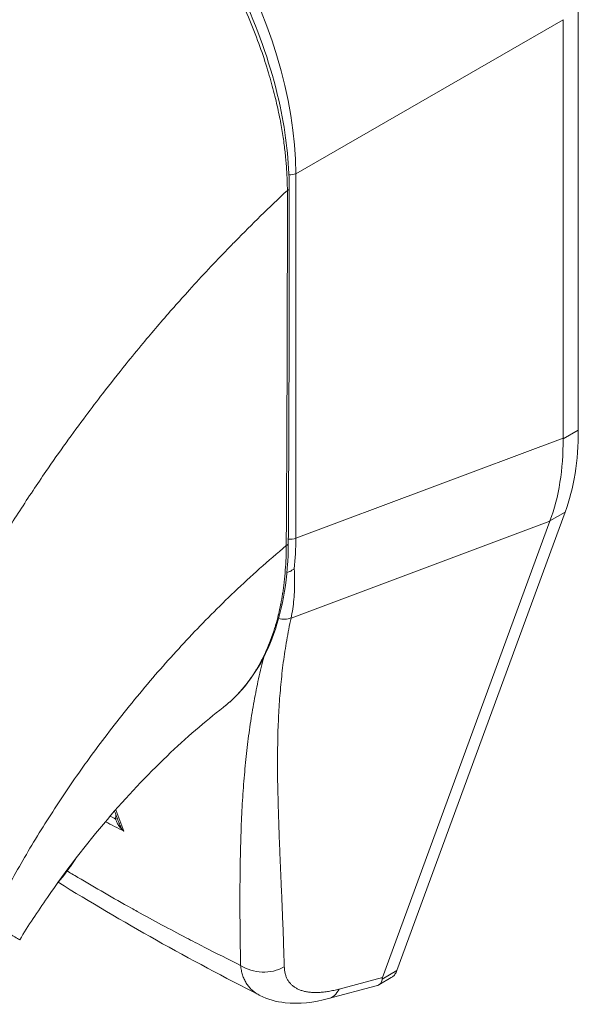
# Model space of a CAD drawing. Header units: inches. Extents: x 15 to 394, y 11 to 241.
# Tile 69 of 83: x 361.993 to 362.863, y 127.604 to 129.139. Entities that reach past the tile are written whole.
import ezdxf

# ---------------------------------------------------------------- set-up
doc = ezdxf.new("R2010")
doc.units = ezdxf.units.IN
doc.header["$LTSCALE"] = 24
doc.header["$MEASUREMENT"] = 0
doc.layers.add('Visible (ANSI)', color=7, linetype='Continuous', lineweight=5)
doc.layers.add('Visible Narrow (ANSI)', color=7, linetype='Continuous', lineweight=5)

msp = doc.modelspace()

# ---------------------------------------------------------------- linework, layer by layer
at = {"layer": 'Visible (ANSI)'}
for p, q in [((362.863, 128.4991), (362.863, 129.1572)), ((362.8393, 128.4863), (362.8393, 129.1387)), ((362.5805, 127.6569), (362.8424, 128.3712)), ((362.5578, 127.6459), (362.8185, 128.3569)), ((362.5522, 127.6345), (362.5717, 127.6457)), ((362.474, 127.6131), (362.5482, 127.6328))]:
    msp.add_line(p, q, dxfattribs=at)
for centre, major_axis, ratio, start_param, end_param in [((361.9902, 128.7616), (-0.2505, 0.435), 0.578093, 4.40779, 4.407791), ((361.9589, 128.7435), (0.3242, -0.5629), 0.578093, 6.171996, 6.172033), ((361.9589, 128.7435), (0.3389, -0.5885), 0.578093, 6.053216, 6.053257), ((362.7887, 127.7581), (-0.2309, -0.1158), 0.107777, 6.169061, 6.237889)]:
    msp.add_ellipse(centre, major_axis=major_axis, ratio=ratio, start_param=start_param, end_param=end_param, dxfattribs=at)
for points, knots in [([(362.04, 129.5248), (362.0815, 129.501), (362.1234, 129.4687), (362.1997, 129.394), (362.2353, 129.3512), (362.298, 129.2593), (362.3259, 129.209), (362.3704, 129.1072), (362.3876, 129.0545), (362.4078, 128.9598), (362.4127, 128.9166), (362.4127, 128.8763)], [0, 0, 0, 0, 0.592247, 0.592247, 1.159351, 1.159351, 1.729215, 1.729215, 2.301381, 2.301381, 2.798391, 2.798391, 2.798391, 2.798391]), ([(362.863, 128.4991), (362.863, 128.4754), (362.8613, 128.4527), (362.8544, 128.4097), (362.8492, 128.3897), (362.8424, 128.3712)], [0, 0, 0, 0, 0.294946, 0.294946, 0.5898921, 0.5898921, 0.5898921, 0.5898921]), ([(362.8188, 128.3575), (362.8258, 128.3762), (362.831, 128.3963), (362.8379, 128.4392), (362.8395, 128.4619), (362.8393, 128.4855)], [-0.5896434, -0.5896434, -0.5896434, -0.5896434, -0.2948439, -0.2948439, 0, 0, 0, 0]), ([(362.4113, 128.323), (362.411, 128.2708), (362.4032, 128.2222), (362.3736, 128.1395), (362.3515, 128.1043), (362.3189, 128.0742), (362.3143, 128.0704), (362.3096, 128.0667)], [0, 0, 0, 0, 0.647391, 0.647391, 1.290893, 1.290893, 1.392362, 1.392362, 1.392362, 1.392362]), ([(362.409, 128.2769), (362.4099, 128.2772), (362.4109, 128.2776), (362.4132, 128.2786), (362.4146, 128.2793), (362.4173, 128.2807), (362.4185, 128.2815), (362.4199, 128.2826), (362.4202, 128.2828), (362.4205, 128.283)], [0.02312455, 0.02312455, 0.02312455, 0.02312455, 0.03464891, 0.03464891, 0.05076492, 0.05076492, 0.06565697, 0.06565697, 0.06905546, 0.06905546, 0.06905546, 0.06905546]), ([(362.3096, 128.0667), (362.2819, 128.0453), (362.252, 128.0195), (362.1911, 127.9611), (362.1594, 127.9275), (362.0963, 127.8536), (362.0645, 127.8121), (362.0207, 127.7487), (362.0062, 127.7265), (361.9929, 127.7047)], [0, 0, 0, 0, 0.446381, 0.446381, 0.917028, 0.917028, 1.437182, 1.437182, 1.715865, 1.715865, 1.715865, 1.715865]), ([(362.0509, 127.792), (362.055, 127.7968), (362.059, 127.8018), (362.069, 127.8148), (362.0748, 127.8231), (362.0803, 127.8316)], [4.8430268, 4.8430268, 4.8430268, 4.8430268, 4.9280206, 4.9280206, 5.0602925, 5.0602925, 5.0602925, 5.0602925]), ([(362.5805, 127.6569), (362.5797, 127.6546), (362.5777, 127.6508), (362.5744, 127.6475), (362.5723, 127.6461), (362.5717, 127.6457)], [0, 0, 0, 0, 0.1629274, 0.3097424, 0.3660715, 0.3660715, 0.3660715, 0.3660715]), ([(362.5482, 127.6328), (362.5514, 127.6337), (362.5539, 127.6353), (362.5572, 127.6395), (362.5575, 127.6418), (362.5574, 127.6435)], [-0.07791979, -0.07791979, -0.07791979, -0.07791979, -0.03979196, -0.03979196, 0, 0, 0, 0]), ([(362.474, 127.6131), (362.4508, 127.6069), (362.4279, 127.6042), (362.3926, 127.6082), (362.3791, 127.6118), (362.3669, 127.6181)], [0, 0, 0, 0, 0.2802006, 0.2802006, 0.4544918, 0.4544918, 0.4544918, 0.4544918])]:
    msp.add_open_spline(points, degree=3, knots=knots, dxfattribs=at)
for points in [[(362.4127, 128.8763), (362.4128, 128.6916), (362.4123, 128.5071), (362.4113, 128.323)], [(362.3227, 128.7873), (362.3227, 128.7873), (362.3227, 128.7873), (362.3227, 128.7873)], [(362.2464, 128.7056), (362.2464, 128.7056), (362.2464, 128.7056), (362.2464, 128.7056)], [(362.2575, 128.7179), (362.2575, 128.7179), (362.2575, 128.7179), (362.2575, 128.7179)], [(362.8393, 128.4863), (362.8393, 128.486), (362.8393, 128.4857), (362.8393, 128.4855)], [(362.8188, 128.3575), (362.8187, 128.3573), (362.8186, 128.3571), (362.8185, 128.3569)], [(362.3096, 128.0667), (362.3096, 128.0667), (362.3096, 128.0667), (362.3096, 128.0667)], [(362.1062, 127.9944), (362.1062, 127.9944), (362.1062, 127.9944), (362.1062, 127.9944)], [(362.1476, 127.8866), (362.1453, 127.8928), (362.1429, 127.899), (362.1406, 127.9053)], [(362.3669, 127.6181), (362.2569, 127.674), (362.1517, 127.733), (362.0529, 127.7943)], [(362.3669, 127.6181), (362.3669, 127.6181), (362.3669, 127.6181), (362.3669, 127.6181)]]:
    msp.add_open_spline(points, degree=3, dxfattribs=at)
at = {"layer": 'Visible Narrow (ANSI)'}
for p, q in [((362.4229, 128.8987), (362.8393, 129.1387)), ((362.4229, 128.3307), (362.4229, 128.8987)), ((362.863, 128.4991), (362.8393, 128.4855)), ((362.4229, 128.3307), (362.8393, 128.4863)), ((362.0312, 128.4309), (362.0312, 128.4309)), ((362.0042, 128.3908), (362.0042, 128.3908)), ((362.8424, 128.3712), (362.8188, 128.3575)), ((362.4155, 128.2062), (362.8185, 128.3569)), ((362.236, 128.1535), (362.236, 128.1535)), ((362.4903, 127.6279), (362.5578, 127.6459)), ((362.5805, 127.6569), (362.5574, 127.6435))]:
    msp.add_line(p, q, dxfattribs=at)
for centre, major_axis, ratio, start_param, end_param in [((362.0434, 129.1064), (-0.2652, 0.4606), 0.589343, 3.944109, 5.484747), ((362.4145, 128.9056), (0.0148, 0), 0.575862, 4.563242, 5.323254), ((362.4038, 128.8763), (0.00886, 0), 0.575662, 5.457894, 6.283185), ((361.9589, 128.7435), (-0.3021, 0.5246), 0.578093, 4.474321, 4.474323), ((361.959, 128.7435), (0.2313, -0.4017), 0.578093, 1.195007, 1.195009), ((361.9589, 128.7435), (-0.2431, 0.4222), 0.578093, 4.366568, 4.36657), ((362.4024, 128.3231), (0.00886, -0.00005), 0.57969, 5.407124, 6.283185), ((362.4145, 128.3376), (0.0148, 0), 0.575862, 4.268565, 4.268603), ((362.4145, 128.3376), (0.0148, 0), 0.575862, 4.496178, 5.323254), ((362.0542, 128.5451), (-0.2593, 0.4553), 0.575806, 3.816727, 3.931565), ((362.4023, 128.2251), (-0.0239, 0.0072), 0.823046, 1.56111, 2.375041), ((361.9777, 127.9148), (-0.0846, -0.1472), 0.578826, 2.345857, 2.345918), ((361.9673, 127.9208), (-0.0772, -0.1344), 0.578826, 2.080806, 2.081075), ((362.1372, 127.8941), (-0.00886, -0.00017), 0.178961, 2.18534, 2.655979), ((362.3734, 127.7046), (-0.059, -0.0017), 0.851152, 0.87929, 2.110203), ((362.4587, 127.6701), (0.0152, -0.0571), 0.593599, 6.283184, 6.877153)]:
    msp.add_ellipse(centre, major_axis=major_axis, ratio=ratio, start_param=start_param, end_param=end_param, dxfattribs=at)
for points, knots in [([(361.5281, 128.8781), (361.5486, 128.9147), (361.5706, 128.9516), (361.5939, 128.9887), (361.6173, 129.0257), (361.642, 129.0629), (361.6681, 129.1001), (361.6942, 129.1373), (361.7217, 129.1745), (361.7505, 129.2115), (361.7793, 129.2485), (361.8095, 129.2852), (361.8397, 129.3201), (361.8698, 129.355), (361.8999, 129.3882), (361.932, 129.4218), (361.9641, 129.4555), (361.9983, 129.4895), (362.0338, 129.523)], [0, 0, 0, 0, 0.166667, 0.166667, 0.166667, 0.333333, 0.333333, 0.333333, 0.5, 0.5, 0.5, 0.666667, 0.666667, 0.666667, 0.833333, 0.833333, 0.833333, 1, 1, 1, 1]), ([(362.4098, 128.8726), (362.4098, 128.8774), (362.4097, 128.8826), (362.4095, 128.8881), (362.4093, 128.8935), (362.4091, 128.8993), (362.4086, 128.9054), (362.4082, 128.9115), (362.4077, 128.918), (362.407, 128.9248), (362.4063, 128.9317), (362.4055, 128.9389), (362.4045, 128.9465), (362.4034, 128.9541), (362.4022, 128.9621), (362.4007, 128.9706), (362.3993, 128.9791), (362.3975, 128.988), (362.3955, 128.9974), (362.3935, 129.0069), (362.3911, 129.0169), (362.3884, 129.0274), (362.3857, 129.0379), (362.3826, 129.0489), (362.3791, 129.0604), (362.3756, 129.072), (362.3716, 129.0841), (362.367, 129.0968), (362.3624, 129.1096), (362.3573, 129.1231), (362.3513, 129.1374), (362.3454, 129.1517), (362.3387, 129.1668), (362.3313, 129.1821), (362.324, 129.1974), (362.316, 129.2128), (362.3081, 129.2271), (362.3002, 129.2414), (362.2925, 129.2546), (362.285, 129.2667), (362.2774, 129.2789), (362.2701, 129.2901), (362.263, 129.3006), (362.2559, 129.3111), (362.2489, 129.3208), (362.2422, 129.3299), (362.2354, 129.339), (362.2288, 129.3475), (362.2225, 129.3554), (362.2162, 129.3633), (362.2101, 129.3707), (362.2042, 129.3776), (362.1983, 129.3844), (362.1926, 129.3908), (362.1872, 129.3968), (362.1817, 129.4027), (362.1765, 129.4083), (362.1715, 129.4135), (362.1664, 129.4187), (362.1616, 129.4236), (362.1569, 129.4282), (362.1522, 129.4327), (362.1477, 129.437), (362.1433, 129.4411), (362.139, 129.4451), (362.1348, 129.4489), (362.1307, 129.4525), (362.1267, 129.4561), (362.1227, 129.4595), (362.119, 129.4627), (362.1152, 129.4659), (362.1116, 129.4689), (362.1081, 129.4717), (362.1046, 129.4745), (362.1012, 129.4772), (362.098, 129.4796), (362.0949, 129.4821), (362.0919, 129.4844), (362.089, 129.4865), (362.0862, 129.4886), (362.0836, 129.4905), (362.0811, 129.4923), (362.0787, 129.4941), (362.0764, 129.4957), (362.0742, 129.4973), (362.072, 129.4988), (362.07, 129.5002), (362.068, 129.5015), (362.0661, 129.5028), (362.0642, 129.5041), (362.0625, 129.5052), (362.0607, 129.5064), (362.0591, 129.5075), (362.0574, 129.5085), (362.0558, 129.5096), (362.0542, 129.5106), (362.0527, 129.5116), (362.0512, 129.5125), (362.0497, 129.5135), (362.0482, 129.5144), (362.0468, 129.5153), (362.0454, 129.5161), (362.0441, 129.5169), (362.0427, 129.5177), (362.0415, 129.5185), (362.0402, 129.5192), (362.039, 129.5199), (362.0379, 129.5206), (362.0368, 129.5212), (362.0357, 129.5219), (362.0347, 129.5225), (362.0338, 129.523)], [0, 0, 0, 0, 0.027027, 0.027027, 0.027027, 0.054054, 0.054054, 0.054054, 0.081081, 0.081081, 0.081081, 0.108108, 0.108108, 0.108108, 0.135135, 0.135135, 0.135135, 0.162162, 0.162162, 0.162162, 0.189189, 0.189189, 0.189189, 0.216216, 0.216216, 0.216216, 0.243243, 0.243243, 0.243243, 0.27027, 0.27027, 0.27027, 0.297297, 0.297297, 0.297297, 0.324324, 0.324324, 0.324324, 0.351351, 0.351351, 0.351351, 0.378378, 0.378378, 0.378378, 0.405405, 0.405405, 0.405405, 0.432432, 0.432432, 0.432432, 0.459459, 0.459459, 0.459459, 0.486486, 0.486486, 0.486486, 0.513514, 0.513514, 0.513514, 0.540541, 0.540541, 0.540541, 0.567568, 0.567568, 0.567568, 0.594595, 0.594595, 0.594595, 0.621622, 0.621622, 0.621622, 0.648649, 0.648649, 0.648649, 0.675676, 0.675676, 0.675676, 0.702703, 0.702703, 0.702703, 0.72973, 0.72973, 0.72973, 0.756757, 0.756757, 0.756757, 0.783784, 0.783784, 0.783784, 0.810811, 0.810811, 0.810811, 0.837838, 0.837838, 0.837838, 0.864865, 0.864865, 0.864865, 0.891892, 0.891892, 0.891892, 0.918919, 0.918919, 0.918919, 0.945946, 0.945946, 0.945946, 0.972973, 0.972973, 0.972973, 1, 1, 1, 1]), ([(361.9209, 128.2555), (361.9226, 128.2585), (361.9243, 128.2615), (361.9261, 128.2645), (361.939, 128.2868), (361.9526, 128.3095), (361.9673, 128.3331), (361.9692, 128.3362), (361.9712, 128.3393), (361.9731, 128.3424), (361.986, 128.3628), (361.9996, 128.3839), (362.0136, 128.4049), (362.0202, 128.4148), (362.0269, 128.4247), (362.0336, 128.4345), (362.0441, 128.4498), (362.0547, 128.4648), (362.0651, 128.4794), (362.0754, 128.4937), (362.0857, 128.5077), (362.0958, 128.5213), (362.1046, 128.5331), (362.1134, 128.5447), (362.1223, 128.5561), (362.1341, 128.5715), (362.1461, 128.5867), (362.1587, 128.6023), (362.1672, 128.6129), (362.1761, 128.6236), (362.1851, 128.6346), (362.1995, 128.6519), (362.2146, 128.6695), (362.2304, 128.6876), (362.2381, 128.6963), (362.2459, 128.7051), (362.254, 128.714), (362.2729, 128.735), (362.2928, 128.7564), (362.3137, 128.7781), (362.3187, 128.7832), (362.3237, 128.7884), (362.3289, 128.7936), (362.3543, 128.8196), (362.3813, 128.846), (362.4098, 128.8726)], [0, 0, 0, 0, 0.0152892, 0.0152892, 0.0152892, 0.1281656, 0.1281656, 0.1281656, 0.1428571, 0.1428571, 0.1428571, 0.2397281, 0.2397281, 0.2397281, 0.2857143, 0.2857143, 0.2857143, 0.3578831, 0.3578831, 0.3578831, 0.4285714, 0.4285714, 0.4285714, 0.4897426, 0.4897426, 0.4897426, 0.5714286, 0.5714286, 0.5714286, 0.6267197, 0.6267197, 0.6267197, 0.7142857, 0.7142857, 0.7142857, 0.756805, 0.756805, 0.756805, 0.8571429, 0.8571429, 0.8571429, 0.8810186, 0.8810186, 0.8810186, 1, 1, 1, 1]), ([(362.408, 128.3191), (362.4084, 128.3644), (362.4086, 128.4098), (362.4088, 128.4532), (362.409, 128.4967), (362.4092, 128.5381), (362.4093, 128.5824), (362.4095, 128.6267), (362.4096, 128.674), (362.4097, 128.7216), (362.4098, 128.7692), (362.4099, 128.8172), (362.4098, 128.8726)], [0, 0, 0, 0, 0.25, 0.25, 0.25, 0.5, 0.5, 0.5, 0.75, 0.75, 0.75, 1, 1, 1, 1]), ([(361.9458, 127.7322), (361.9565, 127.7537), (361.9684, 127.7763), (361.9819, 127.8006), (361.9954, 127.8248), (362.0105, 127.8507), (362.0263, 127.8761), (362.042, 127.9014), (362.0584, 127.9263), (362.0752, 127.9508), (362.092, 127.9752), (362.1094, 127.9992), (362.129, 128.0249), (362.1486, 128.0505), (362.1705, 128.0779), (362.192, 128.1033), (362.2136, 128.1288), (362.2347, 128.1525), (362.257, 128.1761), (362.2792, 128.1998), (362.3025, 128.2234), (362.3276, 128.2472), (362.3527, 128.2711), (362.3795, 128.2952), (362.408, 128.3191)], [0, 0, 0, 0, 0.125, 0.125, 0.125, 0.25, 0.25, 0.25, 0.375, 0.375, 0.375, 0.5, 0.5, 0.5, 0.625, 0.625, 0.625, 0.75, 0.75, 0.75, 0.875, 0.875, 0.875, 1, 1, 1, 1]), ([(362.3096, 128.0667), (362.31, 128.067), (362.3104, 128.0673), (362.3108, 128.0676), (362.3117, 128.0684), (362.3126, 128.0691), (362.3136, 128.0698), (362.317, 128.0727), (362.3206, 128.0758), (362.3242, 128.0792), (362.325, 128.08), (362.3259, 128.0808), (362.3268, 128.0816), (362.3304, 128.0851), (362.3339, 128.0889), (362.3374, 128.0928), (362.3381, 128.0936), (362.3389, 128.0945), (362.3396, 128.0953), (362.343, 128.0993), (362.3462, 128.1034), (362.3494, 128.1076), (362.35, 128.1085), (362.3506, 128.1093), (362.3512, 128.1102), (362.3543, 128.1145), (362.3573, 128.119), (362.3601, 128.1235), (362.3606, 128.1244), (362.3611, 128.1252), (362.3616, 128.126), (362.3645, 128.1307), (362.3671, 128.1355), (362.3697, 128.1403), (362.3701, 128.1411), (362.3705, 128.1419), (362.3709, 128.1426), (362.3734, 128.1476), (362.3758, 128.1526), (362.378, 128.1577), (362.3783, 128.1585), (362.3786, 128.1592), (362.3789, 128.1599), (362.3811, 128.1651), (362.3832, 128.1703), (362.3851, 128.1756), (362.3853, 128.1763), (362.3856, 128.1769), (362.3858, 128.1775), (362.3877, 128.1829), (362.3895, 128.1884), (362.3911, 128.1936), (362.3912, 128.1942), (362.3914, 128.1947), (362.3915, 128.1952), (362.3931, 128.2005), (362.3944, 128.2056), (362.3957, 128.2106), (362.3958, 128.211), (362.3959, 128.2115), (362.396, 128.2119), (362.3972, 128.2169), (362.3983, 128.2219), (362.3993, 128.227), (362.3994, 128.2273), (362.3995, 128.2277), (362.3995, 128.228), (362.4006, 128.2332), (362.4015, 128.2385), (362.4024, 128.244), (362.4024, 128.2443), (362.4024, 128.2445), (362.4025, 128.2448), (362.4033, 128.2504), (362.4041, 128.256), (362.4048, 128.2618), (362.4048, 128.262), (362.4048, 128.2622), (362.4049, 128.2624), (362.4055, 128.2683), (362.4061, 128.2743), (362.4066, 128.2805), (362.4066, 128.2807), (362.4066, 128.2808), (362.4066, 128.2809), (362.4071, 128.2872), (362.4074, 128.2938), (362.4077, 128.3002), (362.4079, 128.3066), (362.408, 128.3129), (362.408, 128.3191)], [0.6998682, 0.6998682, 0.6998682, 0.6998682, 0.7017394, 0.7017394, 0.7017394, 0.7058824, 0.7058824, 0.7058824, 0.7216774, 0.7216774, 0.7216774, 0.7254902, 0.7254902, 0.7254902, 0.7415813, 0.7415813, 0.7415813, 0.745098, 0.745098, 0.745098, 0.7614429, 0.7614429, 0.7614429, 0.7647059, 0.7647059, 0.7647059, 0.781345, 0.781345, 0.781345, 0.7843137, 0.7843137, 0.7843137, 0.8012383, 0.8012383, 0.8012383, 0.8039216, 0.8039216, 0.8039216, 0.8211313, 0.8211313, 0.8211313, 0.8235294, 0.8235294, 0.8235294, 0.841031, 0.841031, 0.841031, 0.8431373, 0.8431373, 0.8431373, 0.8609352, 0.8609352, 0.8609352, 0.8627451, 0.8627451, 0.8627451, 0.8808002, 0.8808002, 0.8808002, 0.8823529, 0.8823529, 0.8823529, 0.9006992, 0.9006992, 0.9006992, 0.9019608, 0.9019608, 0.9019608, 0.9206058, 0.9206058, 0.9206058, 0.9215686, 0.9215686, 0.9215686, 0.9404978, 0.9404978, 0.9404978, 0.9411765, 0.9411765, 0.9411765, 0.9603964, 0.9603964, 0.9603964, 0.9607843, 0.9607843, 0.9607843, 0.9802899, 0.9802899, 0.9802899, 1, 1, 1, 1]), ([(362.4205, 128.283), (362.4208, 128.2774), (362.421, 128.2719), (362.4211, 128.2665), (362.4212, 128.2611), (362.4212, 128.2558), (362.421, 128.2506), (362.4208, 128.2454), (362.4204, 128.2403), (362.4199, 128.2352), (362.4195, 128.2302), (362.4189, 128.2253), (362.4181, 128.2204), (362.4174, 128.2156), (362.4165, 128.2109), (362.4155, 128.2062)], [0, 0, 0, 0, 0.2, 0.2, 0.2, 0.4, 0.4, 0.4, 0.6, 0.6, 0.6, 0.8, 0.8, 0.8, 1, 1, 1, 1]), ([(362.4155, 128.2062), (362.4142, 128.2004), (362.413, 128.1947), (362.4119, 128.1889), (362.4108, 128.1831), (362.4098, 128.1773), (362.4088, 128.1716), (362.4078, 128.1658), (362.4068, 128.1601), (362.406, 128.1543), (362.4051, 128.1485), (362.4043, 128.1428), (362.4035, 128.137), (362.4028, 128.1313), (362.4021, 128.1255), (362.4014, 128.1197), (362.4008, 128.114), (362.4002, 128.1082), (362.3996, 128.1024), (362.3991, 128.0966), (362.3986, 128.0908), (362.3981, 128.0849), (362.3977, 128.0791), (362.3973, 128.0732), (362.3969, 128.0673), (362.3965, 128.0615), (362.3962, 128.0555), (362.3959, 128.0496), (362.3957, 128.0436), (362.3954, 128.0376), (362.3952, 128.0316), (362.3951, 128.0256), (362.3949, 128.0195), (362.3948, 128.0133), (362.3947, 128.0072), (362.3946, 128.001), (362.3945, 127.9948), (362.3945, 127.9885), (362.3945, 127.9822), (362.3945, 127.9758), (362.3945, 127.9694), (362.3946, 127.9629), (362.3946, 127.9564), (362.3947, 127.9499), (362.3948, 127.9432), (362.395, 127.9365), (362.3951, 127.9298), (362.3953, 127.923), (362.3955, 127.9161), (362.3956, 127.9091), (362.3959, 127.9021), (362.3961, 127.895), (362.3963, 127.8879), (362.3966, 127.8806), (362.3968, 127.8732), (362.3971, 127.8658), (362.3974, 127.8583), (362.3977, 127.8506), (362.398, 127.843), (362.3983, 127.8352), (362.3987, 127.8272), (362.399, 127.8193), (362.3994, 127.8111), (362.3997, 127.8028), (362.4001, 127.7945), (362.4004, 127.786), (362.4008, 127.7774), (362.4012, 127.7687), (362.4015, 127.7598), (362.4019, 127.7507), (362.4023, 127.7416), (362.4026, 127.7323), (362.403, 127.7228), (362.4034, 127.7133), (362.4037, 127.7035), (362.404, 127.6934), (362.4044, 127.6834), (362.4047, 127.673), (362.405, 127.6624)], [0, 0, 0, 0, 0.038462, 0.038462, 0.038462, 0.076923, 0.076923, 0.076923, 0.115385, 0.115385, 0.115385, 0.153846, 0.153846, 0.153846, 0.192308, 0.192308, 0.192308, 0.230769, 0.230769, 0.230769, 0.269231, 0.269231, 0.269231, 0.307692, 0.307692, 0.307692, 0.346154, 0.346154, 0.346154, 0.384615, 0.384615, 0.384615, 0.423077, 0.423077, 0.423077, 0.461538, 0.461538, 0.461538, 0.5, 0.5, 0.5, 0.538462, 0.538462, 0.538462, 0.576923, 0.576923, 0.576923, 0.615385, 0.615385, 0.615385, 0.653846, 0.653846, 0.653846, 0.692308, 0.692308, 0.692308, 0.730769, 0.730769, 0.730769, 0.769231, 0.769231, 0.769231, 0.807692, 0.807692, 0.807692, 0.846154, 0.846154, 0.846154, 0.884615, 0.884615, 0.884615, 0.923077, 0.923077, 0.923077, 0.961538, 0.961538, 0.961538, 1, 1, 1, 1]), ([(362.373, 128.1451), (362.3724, 128.1426), (362.3717, 128.1402), (362.3711, 128.1378), (362.3697, 128.132), (362.3683, 128.1262), (362.367, 128.1204), (362.3656, 128.1146), (362.3643, 128.1087), (362.3631, 128.1029), (362.3619, 128.0971), (362.3607, 128.0912), (362.3596, 128.0854), (362.3585, 128.0795), (362.3574, 128.0736), (362.3564, 128.0677), (362.3553, 128.0618), (362.3543, 128.0559), (362.3534, 128.0499), (362.3525, 128.0439), (362.3516, 128.0379), (362.3507, 128.0318), (362.3499, 128.0258), (362.3491, 128.0197), (362.3483, 128.0136), (362.3475, 128.0074), (362.3468, 128.0012), (362.3461, 127.995), (362.3454, 127.9887), (362.3448, 127.9824), (362.3442, 127.976), (362.3436, 127.9697), (362.343, 127.9632), (362.3424, 127.9567), (362.3419, 127.9502), (362.3414, 127.9436), (362.3409, 127.9369), (362.3405, 127.9302), (362.34, 127.9234), (362.3396, 127.9165), (362.3392, 127.9096), (362.3389, 127.9026), (362.3386, 127.8955), (362.3382, 127.8884), (362.3379, 127.8812), (362.3377, 127.8739), (362.3374, 127.8665), (362.3372, 127.8591), (362.337, 127.8515), (362.3368, 127.8439), (362.3366, 127.8361), (362.3364, 127.8282), (362.3363, 127.8203), (362.3362, 127.8123), (362.3361, 127.804), (362.336, 127.7958), (362.336, 127.7874), (362.3359, 127.7788), (362.3359, 127.7702), (362.3359, 127.7614), (362.3359, 127.7524), (362.336, 127.7434), (362.336, 127.7342), (362.3361, 127.7247), (362.3362, 127.7153), (362.3363, 127.7056), (362.3364, 127.6956), (362.3366, 127.6856), (362.3367, 127.6754), (362.3369, 127.6649)], [0.1377234, 0.1377234, 0.1377234, 0.1377234, 0.1538462, 0.1538462, 0.1538462, 0.1923077, 0.1923077, 0.1923077, 0.2307692, 0.2307692, 0.2307692, 0.2692308, 0.2692308, 0.2692308, 0.3076923, 0.3076923, 0.3076923, 0.3461538, 0.3461538, 0.3461538, 0.3846154, 0.3846154, 0.3846154, 0.4230769, 0.4230769, 0.4230769, 0.4615385, 0.4615385, 0.4615385, 0.5, 0.5, 0.5, 0.5384615, 0.5384615, 0.5384615, 0.5769231, 0.5769231, 0.5769231, 0.6153846, 0.6153846, 0.6153846, 0.6538462, 0.6538462, 0.6538462, 0.6923077, 0.6923077, 0.6923077, 0.7307692, 0.7307692, 0.7307692, 0.7692308, 0.7692308, 0.7692308, 0.8076923, 0.8076923, 0.8076923, 0.8461538, 0.8461538, 0.8461538, 0.8846154, 0.8846154, 0.8846154, 0.9230769, 0.9230769, 0.9230769, 0.9615385, 0.9615385, 0.9615385, 1, 1, 1, 1]), ([(362.1549, 127.874), (362.1538, 127.875), (362.1527, 127.876), (362.1518, 127.877), (362.1508, 127.878), (362.15, 127.879), (362.1492, 127.8799), (362.1484, 127.8809), (362.1477, 127.8818), (362.147, 127.8828), (362.1464, 127.8837), (362.1458, 127.8846), (362.1453, 127.8855), (362.1448, 127.8864), (362.1443, 127.8872), (362.1439, 127.8881), (362.1436, 127.8889), (362.1432, 127.8898), (362.1429, 127.8906), (362.1427, 127.8914), (362.1425, 127.8922), (362.1423, 127.8929)], [0, 0, 0, 0, 0.1428571, 0.1428571, 0.1428571, 0.2857143, 0.2857143, 0.2857143, 0.4285714, 0.4285714, 0.4285714, 0.5714286, 0.5714286, 0.5714286, 0.7142857, 0.7142857, 0.7142857, 0.8571429, 0.8571429, 0.8571429, 0.9999993, 0.9999993, 0.9999993, 0.9999993]), ([(362.1549, 127.874), (362.1539, 127.8753), (362.1529, 127.8766), (362.1521, 127.8779), (362.1513, 127.8792), (362.1505, 127.8804), (362.1499, 127.8816), (362.1492, 127.8829), (362.1487, 127.8841), (362.1482, 127.8852), (362.148, 127.8857), (362.1478, 127.8861), (362.1476, 127.8866)], [0.0000004, 0.0000004, 0.0000004, 0.0000004, 0.1666667, 0.1666667, 0.1666667, 0.3333333, 0.3333333, 0.3333333, 0.5, 0.5, 0.5, 0.5681708, 0.5681708, 0.5681708, 0.5681708]), ([(362.3369, 127.6649), (362.318, 127.6742), (362.2992, 127.6836), (362.2803, 127.6933), (362.2709, 127.6981), (362.2615, 127.703), (362.252, 127.708), (362.2267, 127.7212), (362.2012, 127.7349), (362.1759, 127.7489), (362.1729, 127.7506), (362.1699, 127.7523), (362.1668, 127.754), (362.1386, 127.7697), (362.1108, 127.7857), (362.0835, 127.802), (362.0804, 127.8038), (362.0772, 127.8057), (362.0741, 127.8076), (362.0716, 127.8091), (362.0692, 127.8105), (362.0667, 127.812)], [0, 0, 0, 0, 0.1332987, 0.1332987, 0.1332987, 0.2, 0.2, 0.2, 0.378562, 0.378562, 0.378562, 0.4, 0.4, 0.4, 0.6, 0.6, 0.6, 0.6231445, 0.6231445, 0.6231445, 0.6411021, 0.6411021, 0.6411021, 0.6411021]), ([(361.9458, 127.7322), (361.9536, 127.7277), (361.9609, 127.7234), (361.9671, 127.7198), (361.9733, 127.7162), (361.9784, 127.7132), (361.9824, 127.7109), (361.9864, 127.7085), (361.9893, 127.7068), (361.991, 127.7058), (361.9922, 127.7051), (361.9929, 127.7047), (361.9929, 127.7047)], [0, 0, 0, 0, 0.1428571, 0.1428571, 0.1428571, 0.2857143, 0.2857143, 0.2857143, 0.4285714, 0.4285714, 0.4285714, 0.5328023, 0.5328023, 0.5328023, 0.5328023]), ([(362.3369, 127.6649), (362.3372, 127.6622), (362.3376, 127.6596), (362.3381, 127.6571), (362.3386, 127.6546), (362.3393, 127.6522), (362.34, 127.6499), (362.3407, 127.6476), (362.3416, 127.6454), (362.3426, 127.6433), (362.3436, 127.6412), (362.3446, 127.6391), (362.3458, 127.6372), (362.347, 127.6353), (362.3483, 127.6334), (362.3498, 127.6317), (362.3512, 127.63), (362.3527, 127.6284), (362.3543, 127.6268), (362.3559, 127.6253), (362.3577, 127.6239), (362.3595, 127.6226), (362.3613, 127.6212), (362.3632, 127.62), (362.3653, 127.6189), (362.3658, 127.6186), (362.3663, 127.6183), (362.3669, 127.6181)], [0, 0, 0, 0, 0.0555556, 0.0555556, 0.0555556, 0.1111111, 0.1111111, 0.1111111, 0.1666667, 0.1666667, 0.1666667, 0.2222222, 0.2222222, 0.2222222, 0.2777778, 0.2777778, 0.2777778, 0.3333333, 0.3333333, 0.3333333, 0.3888889, 0.3888889, 0.3888889, 0.4444444, 0.4444444, 0.4444444, 0.4587879, 0.4587879, 0.4587879, 0.4587879]), ([(362.405, 127.6624), (362.4051, 127.6605), (362.4052, 127.6586), (362.4055, 127.6568), (362.4057, 127.655), (362.406, 127.6533), (362.4065, 127.6516), (362.4069, 127.65), (362.4074, 127.6484), (362.4081, 127.6468), (362.4087, 127.6453), (362.4094, 127.6438), (362.4102, 127.6424), (362.411, 127.641), (362.4119, 127.6397), (362.4129, 127.6384), (362.4139, 127.6372), (362.4149, 127.636), (362.4161, 127.6349), (362.4172, 127.6338), (362.4185, 127.6327), (362.4198, 127.6318), (362.4211, 127.6308), (362.4225, 127.6299), (362.424, 127.6291), (362.4255, 127.6283), (362.4271, 127.6275), (362.4287, 127.6269), (362.4304, 127.6262), (362.4321, 127.6256), (362.4339, 127.6251), (362.4357, 127.6246), (362.4376, 127.6241), (362.4396, 127.6238), (362.4415, 127.6234), (362.4436, 127.6231), (362.4457, 127.6229), (362.4478, 127.6227), (362.4499, 127.6226), (362.4522, 127.6226), (362.4544, 127.6225), (362.4567, 127.6226), (362.4591, 127.6227), (362.4614, 127.6228), (362.4639, 127.623), (362.4663, 127.6233), (362.4688, 127.6235), (362.4714, 127.6239), (362.474, 127.6243), (362.4766, 127.6248), (362.4793, 127.6253), (362.482, 127.6259), (362.4847, 127.6265), (362.4875, 127.6271), (362.4903, 127.6279)], [0, 0, 0, 0, 0.055556, 0.055556, 0.055556, 0.111111, 0.111111, 0.111111, 0.166667, 0.166667, 0.166667, 0.222222, 0.222222, 0.222222, 0.277778, 0.277778, 0.277778, 0.333333, 0.333333, 0.333333, 0.388889, 0.388889, 0.388889, 0.444444, 0.444444, 0.444444, 0.5, 0.5, 0.5, 0.555556, 0.555556, 0.555556, 0.611111, 0.611111, 0.611111, 0.666667, 0.666667, 0.666667, 0.722222, 0.722222, 0.722222, 0.777778, 0.777778, 0.777778, 0.833333, 0.833333, 0.833333, 0.888889, 0.888889, 0.888889, 0.944444, 0.944444, 0.944444, 1, 1, 1, 1])]:
    msp.add_open_spline(points, degree=3, knots=knots, dxfattribs=at)
for points in [[(362.374, 128.149), (362.374, 128.149), (362.374, 128.149), (362.374, 128.149)], [(362.1079, 127.9967), (362.1079, 127.9967), (362.1079, 127.9967), (362.1079, 127.9967)], [(362.1424, 127.9073), (362.1465, 127.8965), (362.1507, 127.8854), (362.1549, 127.874)], [(362.1423, 127.8929), (362.1394, 127.8944), (362.1366, 127.8959), (362.1338, 127.8974)], [(362.1423, 127.8929), (362.1423, 127.8951), (362.1424, 127.8973), (362.1428, 127.8995)], [(362.1549, 127.874), (362.1453, 127.8789), (362.1358, 127.8838), (362.1264, 127.8888)]]:
    msp.add_open_spline(points, degree=3, dxfattribs=at)

doc.saveas('drawing.dxf')
